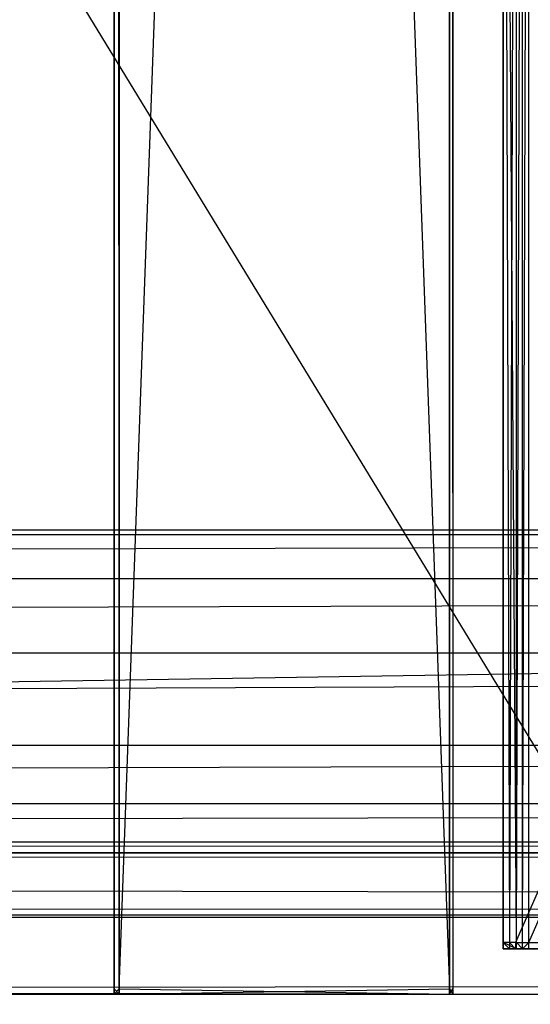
# Model space of a CAD drawing. Extents: x 0 to 1.6, y -0.5 to 0.
# Tile 118 of 192: x 1.1633 to 1.1863, y -0.4781 to -0.4337. Entities that reach past the tile are written whole.
import ezdxf

# ---------------------------------------------------------------- set-up
doc = ezdxf.new("R2010")
doc.units = 0
for name, color, linetype in [('L16_KORPUS1_0___REPLACEMTFOREMP', 7, 'CONTINUOUS'), ('L33_REGALELEMENT_0___REPLACEMTF', 7, 'CONTINUOUS'), ('L3_KORPUS2_5___REPLACEMTFOREMPT', 7, 'CONTINUOUS'), ('L65_ABDECKPL_0___REPLACEMTFOREM', 7, 'CONTINUOUS'), ('L7_KORPUS2_3___REPLACEMTFOREMPT', 7, 'CONTINUOUS'), ('L9_KORPUS2_2___REPLACEMTFOREMPT', 7, 'CONTINUOUS')]:
    doc.layers.add(name, color=color, linetype=linetype)

msp = doc.modelspace()

# ---------------------------------------------------------------- linework, layer by layer
at = {"layer": 'L16_KORPUS1_0___REPLACEMTFOREMP', "color": 8}
for points, invisible_edges in [([(1.597088, -0.000594), (0.5, -0.497406), (0.5, -0.000594), (1.597088, -0.000594)], 13), ([(0.5, -0.497406), (1.597088, -0.000594), (1.597091, -0.497406), (0.5, -0.497406)], 10), ([(1.597091, -0.497404, 0.00769), (0.5, -0.000596, 0.00769), (0.5, -0.497404, 0.00769), (1.597091, -0.497404, 0.00769)], 13), ([(0.5, -0.000596, 0.00769), (1.597091, -0.497404, 0.00769), (1.597088, -0.000596, 0.00769), (0.5, -0.000596, 0.00769)], 10)]:
    msp.add_3dface(points, dxfattribs=dict(at, invisible_edges=invisible_edges))
at = {"layer": 'L33_REGALELEMENT_0___REPLACEMTF', "color": 40}
for points, invisible_edges in [([(1.185099, -0.387399, 0.348383), (1.1851, -0.475308, 0.348147), (1.185099, -0.475308, 0.348383), (1.185099, -0.387399, 0.348383)], 13), ([(1.1851, -0.475308, 0.348147), (1.185099, -0.387399, 0.348383), (1.1851, -0.387399, 0.348147), (1.1851, -0.475308, 0.348147)], 14), ([(1.185374, -0.475308, 0.348383), (1.185099, -0.387399, 0.348383), (1.185099, -0.475308, 0.348383), (1.185374, -0.475308, 0.348383)], 13), ([(1.185099, -0.387399, 0.348383), (1.185374, -0.475308, 0.348383), (1.185374, -0.387399, 0.348383), (1.185099, -0.387399, 0.348383)], 14), ([(1.1851, -0.387399, 0.348147), (1.185694, -0.475308, 0.008739), (1.1851, -0.475308, 0.348147), (1.1851, -0.387399, 0.348147)], 13), ([(1.185694, -0.475308, 0.008739), (1.1851, -0.387399, 0.348147), (1.185694, -0.387399, 0.008739), (1.185694, -0.475308, 0.008739)], 14), ([(1.185374, -0.475308, 0.348383), (1.185652, -0.387399, 0.348384), (1.185374, -0.387399, 0.348383), (1.185374, -0.475308, 0.348383)], 13), ([(1.185652, -0.387399, 0.348384), (1.185374, -0.475308, 0.348383), (1.185652, -0.475308, 0.348384), (1.185652, -0.387399, 0.348384)], 14), ([(1.185652, -0.475308, 0.348384), (1.224031, -0.387428, 0.348451), (1.185652, -0.387399, 0.348384), (1.185652, -0.475308, 0.348384)], 13), ([(1.185694, -0.387399, 0.008739), (1.185695, -0.475308, 0.008383), (1.185694, -0.475308, 0.008739), (1.185694, -0.387399, 0.008739)], 13), ([(1.185695, -0.475308, 0.008383), (1.185694, -0.387399, 0.008739), (1.185695, -0.387399, 0.008383), (1.185695, -0.475308, 0.008383)], 14), ([(1.185969, -0.387399, 0.008384), (1.185695, -0.475308, 0.008383), (1.185695, -0.387399, 0.008383), (1.185969, -0.387399, 0.008384)], 13), ([(1.185695, -0.475308, 0.008383), (1.185969, -0.387399, 0.008384), (1.185969, -0.475308, 0.008384), (1.185695, -0.475308, 0.008383)], 14), ([(1.186248, -0.387399, 0.008384), (1.185969, -0.475308, 0.008384), (1.185969, -0.387399, 0.008384), (1.186248, -0.387399, 0.008384)], 13), ([(1.185969, -0.475308, 0.008384), (1.186248, -0.387399, 0.008384), (1.186248, -0.475308, 0.008384), (1.185969, -0.475308, 0.008384)], 14), ([(1.224627, -0.387399, 0.008451), (1.186248, -0.475308, 0.008384), (1.186248, -0.387399, 0.008384), (1.224627, -0.387399, 0.008451)], 13), ([(1.186248, -0.475308, 0.008384), (1.224627, -0.387399, 0.008451), (1.224627, -0.475308, 0.008451), (1.186248, -0.475308, 0.008384)], 14), ([(1.224031, -0.387428, 0.348451), (1.185652, -0.475308, 0.348384), (1.224031, -0.475308, 0.348451), (1.224031, -0.387428, 0.348451)], 14), ([(1.185099, -0.475308, 0.348383), (1.1851, -0.475608, 0.348147), (1.185099, -0.475608, 0.348383), (1.185099, -0.475308, 0.348383)], 13), ([(1.1851, -0.475608, 0.348147), (1.185099, -0.475308, 0.348383), (1.1851, -0.475308, 0.348147), (1.1851, -0.475608, 0.348147)], 14), ([(1.185374, -0.475608, 0.348383), (1.185099, -0.475308, 0.348383), (1.185099, -0.475608, 0.348383), (1.185374, -0.475608, 0.348383)], 13), ([(1.185099, -0.475308, 0.348383), (1.185374, -0.475608, 0.348383), (1.185374, -0.475308, 0.348383), (1.185099, -0.475308, 0.348383)], 14), ([(1.1851, -0.475308, 0.348147), (1.185694, -0.475608, 0.008739), (1.1851, -0.475608, 0.348147), (1.1851, -0.475308, 0.348147)], 13), ([(1.185694, -0.475608, 0.008739), (1.1851, -0.475308, 0.348147), (1.185694, -0.475308, 0.008739), (1.185694, -0.475608, 0.008739)], 14), ([(1.185652, -0.475608, 0.348384), (1.185374, -0.475308, 0.348383), (1.185374, -0.475608, 0.348383), (1.185652, -0.475608, 0.348384)], 13), ([(1.185374, -0.475308, 0.348383), (1.185652, -0.475608, 0.348384), (1.185652, -0.475308, 0.348384), (1.185374, -0.475308, 0.348383)], 14), ([(1.224031, -0.475608, 0.348451), (1.185652, -0.475308, 0.348384), (1.185652, -0.475608, 0.348384), (1.224031, -0.475608, 0.348451)], 13), ([(1.185652, -0.475308, 0.348384), (1.224031, -0.475608, 0.348451), (1.224031, -0.475308, 0.348451), (1.185652, -0.475308, 0.348384)], 14), ([(1.185694, -0.475308, 0.008739), (1.185695, -0.475608, 0.008383), (1.185694, -0.475608, 0.008739), (1.185694, -0.475308, 0.008739)], 13), ([(1.185695, -0.475608, 0.008383), (1.185694, -0.475308, 0.008739), (1.185695, -0.475308, 0.008383), (1.185695, -0.475608, 0.008383)], 14), ([(1.185695, -0.475308, 0.008383), (1.185969, -0.475608, 0.008384), (1.185695, -0.475608, 0.008383), (1.185695, -0.475308, 0.008383)], 13), ([(1.185969, -0.475608, 0.008384), (1.185695, -0.475308, 0.008383), (1.185969, -0.475308, 0.008384), (1.185969, -0.475608, 0.008384)], 14), ([(1.186248, -0.475308, 0.008384), (1.185969, -0.475608, 0.008384), (1.185969, -0.475308, 0.008384), (1.186248, -0.475308, 0.008384)], 13), ([(1.185969, -0.475608, 0.008384), (1.186248, -0.475308, 0.008384), (1.186248, -0.475608, 0.008384), (1.185969, -0.475608, 0.008384)], 14), ([(1.224627, -0.475308, 0.008451), (1.186248, -0.475608, 0.008384), (1.186248, -0.475308, 0.008384), (1.224627, -0.475308, 0.008451)], 13), ([(1.186248, -0.475608, 0.008384), (1.224627, -0.475308, 0.008451), (1.224627, -0.475608, 0.008451), (1.186248, -0.475608, 0.008384)], 14), ([(1.185515, -0.475608, 0.348243), (1.185099, -0.475608, 0.348383), (1.185241, -0.475608, 0.348242), (1.185515, -0.475608, 0.348243)], 13), ([(1.185099, -0.475608, 0.348383), (1.185515, -0.475608, 0.348243), (1.185374, -0.475608, 0.348383), (1.185099, -0.475608, 0.348383)], 14), ([(1.1851, -0.475608, 0.348147), (1.185241, -0.475608, 0.348242), (1.185099, -0.475608, 0.348383), (1.1851, -0.475608, 0.348147)], 14), ([(1.185835, -0.475608, 0.008885), (1.1851, -0.475608, 0.348147), (1.185694, -0.475608, 0.008739), (1.185835, -0.475608, 0.008885)], 13), ([(1.1851, -0.475608, 0.348147), (1.185835, -0.475608, 0.008885), (1.185241, -0.475608, 0.348007), (1.1851, -0.475608, 0.348147)], 14), ([(1.185241, -0.475608, 0.348242), (1.1851, -0.475608, 0.348147), (1.185241, -0.475608, 0.348007), (1.185241, -0.475608, 0.348242)], 13), ([(1.188639, -0.475608, 0.345137), (1.185241, -0.475608, 0.348242), (1.188369, -0.475608, 0.345136), (1.188639, -0.475608, 0.345137)], 13), ([(1.185241, -0.475608, 0.348242), (1.188639, -0.475608, 0.345137), (1.185515, -0.475608, 0.348243), (1.185241, -0.475608, 0.348242)], 14), ([(1.188369, -0.475608, 0.345136), (1.185241, -0.475608, 0.348007), (1.18837, -0.475608, 0.344905), (1.188369, -0.475608, 0.345136)], 13), ([(1.185241, -0.475608, 0.348007), (1.188369, -0.475608, 0.345136), (1.185241, -0.475608, 0.348242), (1.185241, -0.475608, 0.348007)], 14), ([(1.188952, -0.475608, 0.012121), (1.185241, -0.475608, 0.348007), (1.185835, -0.475608, 0.008885), (1.188952, -0.475608, 0.012121)], 13), ([(1.185241, -0.475608, 0.348007), (1.188952, -0.475608, 0.012121), (1.18837, -0.475608, 0.344905), (1.185241, -0.475608, 0.348007)], 14), ([(1.185793, -0.475608, 0.348243), (1.185374, -0.475608, 0.348383), (1.185515, -0.475608, 0.348243), (1.185793, -0.475608, 0.348243)], 13), ([(1.185374, -0.475608, 0.348383), (1.185793, -0.475608, 0.348243), (1.185652, -0.475608, 0.348384), (1.185374, -0.475608, 0.348383)], 14), ([(1.188913, -0.475608, 0.345137), (1.185515, -0.475608, 0.348243), (1.188639, -0.475608, 0.345137), (1.188913, -0.475608, 0.345137)], 13), ([(1.185515, -0.475608, 0.348243), (1.188913, -0.475608, 0.345137), (1.185793, -0.475608, 0.348243), (1.185515, -0.475608, 0.348243)], 14), ([(1.224145, -0.475608, 0.348311), (1.185652, -0.475608, 0.348384), (1.185793, -0.475608, 0.348243), (1.224145, -0.475608, 0.348311)], 13), ([(1.185652, -0.475608, 0.348384), (1.224145, -0.475608, 0.348311), (1.224031, -0.475608, 0.348451), (1.185652, -0.475608, 0.348384)], 14), ([(1.185835, -0.475608, 0.00853), (1.185694, -0.475608, 0.008739), (1.185695, -0.475608, 0.008383), (1.185835, -0.475608, 0.00853)], 13), ([(1.185694, -0.475608, 0.008739), (1.185835, -0.475608, 0.00853), (1.185835, -0.475608, 0.008885), (1.185694, -0.475608, 0.008739)], 14), ([(1.185969, -0.475608, 0.008384), (1.185835, -0.475608, 0.00853), (1.185695, -0.475608, 0.008383), (1.185969, -0.475608, 0.008384)], 13), ([(1.226666, -0.475608, 0.345204), (1.185793, -0.475608, 0.348243), (1.188913, -0.475608, 0.345137), (1.226666, -0.475608, 0.345204)], 13), ([(1.185793, -0.475608, 0.348243), (1.226666, -0.475608, 0.345204), (1.224145, -0.475608, 0.348311), (1.185793, -0.475608, 0.348243)], 14), ([(1.18611, -0.475608, 0.00853), (1.188953, -0.475608, 0.011772), (1.185835, -0.475608, 0.00853), (1.18611, -0.475608, 0.00853)], 13), ([(1.185835, -0.475608, 0.00853), (1.185969, -0.475608, 0.008384), (1.18611, -0.475608, 0.00853), (1.185835, -0.475608, 0.00853)], 14), ([(1.188953, -0.475608, 0.011772), (1.185835, -0.475608, 0.008885), (1.185835, -0.475608, 0.00853), (1.188953, -0.475608, 0.011772)], 13), ([(1.185835, -0.475608, 0.008885), (1.188953, -0.475608, 0.011772), (1.188952, -0.475608, 0.012121), (1.185835, -0.475608, 0.008885)], 14), ([(1.186248, -0.475608, 0.008384), (1.18611, -0.475608, 0.00853), (1.185969, -0.475608, 0.008384), (1.186248, -0.475608, 0.008384)], 13), ([(1.188953, -0.475608, 0.011772), (1.18611, -0.475608, 0.00853), (1.189223, -0.475608, 0.011773), (1.188953, -0.475608, 0.011772)], 14), ([(1.186388, -0.475608, 0.008531), (1.189223, -0.475608, 0.011773), (1.18611, -0.475608, 0.00853), (1.186388, -0.475608, 0.008531)], 13), ([(1.18611, -0.475608, 0.00853), (1.186248, -0.475608, 0.008384), (1.186388, -0.475608, 0.008531), (1.18611, -0.475608, 0.00853)], 14), ([(1.224627, -0.475608, 0.008451), (1.186388, -0.475608, 0.008531), (1.186248, -0.475608, 0.008384), (1.224627, -0.475608, 0.008451)], 13)]:
    msp.add_3dface(points, dxfattribs=dict(at, invisible_edges=invisible_edges))
at = {"layer": 'L3_KORPUS2_5___REPLACEMTFOREMPT', "color": 250}
for points, invisible_edges in [([(1.193099, -0.068445, 0.006866), (0.943741, -0.477287, 0.006866), (0.943741, -0.068445, 0.006866), (1.193099, -0.068445, 0.006866)], 13), ([(0.943741, -0.477287, 0.006866), (1.193099, -0.068445, 0.006866), (1.193099, -0.477287, 0.006866), (0.943741, -0.477287, 0.006866)], 14), ([(1.193099, -0.477287, 0.024322), (0.943741, -0.068445, 0.024322), (0.943741, -0.477287, 0.024322), (1.193099, -0.477287, 0.024322)], 13), ([(0.943741, -0.068445, 0.024322), (1.193099, -0.477287, 0.024322), (1.193099, -0.068445, 0.024322), (0.943741, -0.068445, 0.024322)], 14), ([(1.193099, -0.477649, 0.024322), (0.943741, -0.477287, 0.024322), (0.943741, -0.477649, 0.024322), (1.193099, -0.477649, 0.024322)], 13), ([(0.943741, -0.477287, 0.024322), (1.193099, -0.477649, 0.024322), (1.193099, -0.477287, 0.024322), (0.943741, -0.477287, 0.024322)], 14), ([(1.193099, -0.477287, 0.006866), (0.943741, -0.477649, 0.006866), (0.943741, -0.477287, 0.006866), (1.193099, -0.477287, 0.006866)], 13), ([(0.943741, -0.477649, 0.006866), (1.193099, -0.477287, 0.006866), (1.193099, -0.477649, 0.006866), (0.943741, -0.477649, 0.006866)], 14), ([(1.193099, -0.477649, 0.023923), (0.943741, -0.477649, 0.00749), (1.193099, -0.477649, 0.00749), (1.193099, -0.477649, 0.023923)], 13), ([(0.943741, -0.477649, 0.00749), (1.193099, -0.477649, 0.023923), (0.943741, -0.477649, 0.023923), (0.943741, -0.477649, 0.00749)], 14), ([(1.193099, -0.477649, 0.00749), (0.943741, -0.477649, 0.006866), (1.193099, -0.477649, 0.006866), (1.193099, -0.477649, 0.00749)], 13), ([(0.943741, -0.477649, 0.006866), (1.193099, -0.477649, 0.00749), (0.943741, -0.477649, 0.00749), (0.943741, -0.477649, 0.006866)], 14), ([(1.193099, -0.477649, 0.024322), (0.943741, -0.477649, 0.023923), (1.193099, -0.477649, 0.023923), (1.193099, -0.477649, 0.024322)], 13), ([(0.943741, -0.477649, 0.023923), (1.193099, -0.477649, 0.024322), (0.943741, -0.477649, 0.024322), (0.943741, -0.477649, 0.023923)], 14)]:
    msp.add_3dface(points, dxfattribs=dict(at, invisible_edges=invisible_edges))
at = {"layer": 'L65_ABDECKPL_0___REPLACEMTFOREM', "color": 39}
for points, invisible_edges in [([(1.026705, -0.001396, 0.602707), (1.598384, -0.49991, 0.602707), (1.026951, -0.00115, 0.602707), (1.026705, -0.001396, 0.602707)], 13), ([(1.598384, -0.499907, 0.590697), (1.026708, -0.001398, 0.590697), (1.026953, -0.001153, 0.590697), (1.598384, -0.499907, 0.590697)], 13), ([(1.026951, -0.00115, 0.602707), (1.598384, -0.49991, 0.602707), (1.027011, -0.00109, 0.602707), (1.026951, -0.00115, 0.602707)], 10), ([(1.598384, -0.499907, 0.590697), (1.026953, -0.001153, 0.590697), (1.027012, -0.001093, 0.590697), (1.598384, -0.499907, 0.590697)], 10), ([(1.027011, -0.00109, 0.602707), (1.598384, -0.49991, 0.602707), (1.027235, -0.00109, 0.602707), (1.027011, -0.00109, 0.602707)], 13), ([(1.598384, -0.499907, 0.590697), (1.027012, -0.001093, 0.590697), (1.027235, -0.001093, 0.590697), (1.598384, -0.499907, 0.590697)], 13), ([(1.027235, -0.00109, 0.602707), (1.598384, -0.49991, 0.602707), (1.598335, -0.00109, 0.602707), (1.027235, -0.00109, 0.602707)], 10), ([(1.598384, -0.499907, 0.590697), (1.027235, -0.001093, 0.590697), (1.598335, -0.001093, 0.590697), (1.598384, -0.499907, 0.590697)], 10), ([(1.02665, -0.001452, 0.602707), (1.598384, -0.49991, 0.602707), (1.026705, -0.001396, 0.602707), (1.02665, -0.001452, 0.602707)], 10), ([(1.02665, -0.001682, 0.602707), (1.598384, -0.49991, 0.602707), (1.02665, -0.001452, 0.602707), (1.02665, -0.001682, 0.602707)], 13), ([(1.02665, -0.318933, 0.602707), (1.598384, -0.49991, 0.602707), (1.02665, -0.001682, 0.602707), (1.02665, -0.318933, 0.602707)], 10), ([(1.598384, -0.499907, 0.590697), (1.026653, -0.319184, 0.590697), (1.026708, -0.001398, 0.590697), (1.598384, -0.499907, 0.590697)], 10), ([(1.02665, -0.319183, 0.602707), (1.598384, -0.49991, 0.602707), (1.02665, -0.318933, 0.602707), (1.02665, -0.319183, 0.602707)], 13), ([(1.025201, -0.320631, 0.602707), (1.598384, -0.49991, 0.602707), (1.026461, -0.319372, 0.602707), (1.025201, -0.320631, 0.602707)], 13), ([(1.598384, -0.499907, 0.590697), (1.025203, -0.320634, 0.590697), (1.026463, -0.319374, 0.590697), (1.598384, -0.499907, 0.590697)], 10), ([(1.026461, -0.319372, 0.602707), (1.598384, -0.49991, 0.602707), (1.02665, -0.319183, 0.602707), (1.026461, -0.319372, 0.602707)], 10), ([(1.598384, -0.499907, 0.590697), (1.026463, -0.319374, 0.590697), (1.026653, -0.319184, 0.590697), (1.598384, -0.499907, 0.590697)], 13), ([(1.025011, -0.320821, 0.602707), (1.598384, -0.49991, 0.602707), (1.025201, -0.320631, 0.602707), (1.025011, -0.320821, 0.602707)], 10), ([(1.598384, -0.499907, 0.590697), (1.025012, -0.320824, 0.590697), (1.025203, -0.320634, 0.590697), (1.598384, -0.499907, 0.590697)], 13), ([(1.598384, -0.49991, 0.602707), (0.8, -0.320821, 0.602707), (0.8, -0.49991, 0.602707), (1.598384, -0.49991, 0.602707)], 13), ([(0.8, -0.320821, 0.602707), (1.598384, -0.49991, 0.602707), (1.024808, -0.320821, 0.602707), (0.8, -0.320821, 0.602707)], 10), ([(0.8, -0.320824, 0.590697), (1.598384, -0.499907, 0.590697), (0.8, -0.499907, 0.590697), (0.8, -0.320824, 0.590697)], 10), ([(1.598384, -0.499907, 0.590697), (0.8, -0.320824, 0.590697), (1.024808, -0.320824, 0.590697), (1.598384, -0.499907, 0.590697)], 13), ([(1.024808, -0.320821, 0.602707), (1.598384, -0.49991, 0.602707), (1.025011, -0.320821, 0.602707), (1.024808, -0.320821, 0.602707)], 13), ([(1.598384, -0.499907, 0.590697), (1.024808, -0.320824, 0.590697), (1.025012, -0.320824, 0.590697), (1.598384, -0.499907, 0.590697)], 10)]:
    msp.add_3dface(points, dxfattribs=dict(at, invisible_edges=invisible_edges))
at = {"layer": 'L7_KORPUS2_3___REPLACEMTFOREMPT', "color": 250}
for points, invisible_edges in [([(0.5, -0.456714, 0.473584), (1.57948, -0.456714, 0.472817), (0.5, -0.456714, 0.472817), (0.5, -0.456714, 0.473584)], 13), ([(1.57948, -0.456714, 0.472817), (0.5, -0.456714, 0.473584), (1.57948, -0.456714, 0.473584), (1.57948, -0.456714, 0.472817)], 14), ([(1.57948, -0.456714, 0.472817), (0.5, -0.457221, 0.472817), (0.5, -0.456714, 0.472817), (1.57948, -0.456714, 0.472817)], 13), ([(0.5, -0.457221, 0.472817), (1.57948, -0.456714, 0.472817), (1.57948, -0.457221, 0.472817), (0.5, -0.457221, 0.472817)], 14), ([(0.5, -0.458901, 0.527803), (1.57948, -0.456714, 0.524414), (0.5, -0.456714, 0.524414), (0.5, -0.458901, 0.527803)], 13), ([(1.57948, -0.456714, 0.524414), (0.5, -0.458901, 0.527803), (1.57948, -0.458901, 0.527803), (1.57948, -0.456714, 0.524414)], 14), ([(0.5, -0.456714, 0.520114), (1.57948, -0.456714, 0.473584), (0.5, -0.456714, 0.473584), (0.5, -0.456714, 0.520114)], 13), ([(1.57948, -0.456714, 0.473584), (0.5, -0.456714, 0.520114), (1.57948, -0.456714, 0.520114), (1.57948, -0.456714, 0.473584)], 14), ([(0.5, -0.456714, 0.524414), (1.57948, -0.456714, 0.520114), (0.5, -0.456714, 0.520114), (0.5, -0.456714, 0.524414)], 13), ([(1.57948, -0.456714, 0.520114), (0.5, -0.456714, 0.524414), (1.57948, -0.456714, 0.524414), (1.57948, -0.456714, 0.520114)], 14), ([(1.57948, -0.457221, 0.472817), (0.5, -0.473592, 0.472817), (0.5, -0.457221, 0.472817), (1.57948, -0.457221, 0.472817)], 13), ([(0.5, -0.473592, 0.472817), (1.57948, -0.457221, 0.472817), (1.57948, -0.473592, 0.472817), (0.5, -0.473592, 0.472817)], 14), ([(0.5, -0.462258, 0.533003), (1.57948, -0.458901, 0.527803), (0.5, -0.458901, 0.527803), (0.5, -0.462258, 0.533003)], 13), ([(1.57948, -0.458901, 0.527803), (0.5, -0.462258, 0.533003), (1.57948, -0.462258, 0.533003), (1.57948, -0.458901, 0.527803)], 14), ([(0.5, -0.466422, 0.542125), (1.57948, -0.462258, 0.533003), (0.5, -0.462258, 0.533003), (0.5, -0.466422, 0.542125)], 13), ([(1.57948, -0.462258, 0.533003), (0.5, -0.466422, 0.542125), (1.57948, -0.466422, 0.542125), (1.57948, -0.462258, 0.533003)], 14), ([(0.5, -0.469059, 0.553783), (1.57948, -0.466422, 0.542125), (0.5, -0.466422, 0.542125), (0.5, -0.469059, 0.553783)], 13), ([(1.57948, -0.466422, 0.542125), (0.5, -0.469059, 0.553783), (1.57948, -0.469059, 0.553783), (1.57948, -0.466422, 0.542125)], 14), ([(0.5, -0.47079, 0.565518), (1.57948, -0.469059, 0.553783), (0.5, -0.469059, 0.553783), (0.5, -0.47079, 0.565518)], 13), ([(1.57948, -0.469059, 0.553783), (0.5, -0.47079, 0.565518), (1.57948, -0.47079, 0.565518), (1.57948, -0.469059, 0.553783)], 14), ([(0.5, -0.471275, 0.57516), (1.57948, -0.47079, 0.565518), (0.5, -0.47079, 0.565518), (0.5, -0.471275, 0.57516)], 13), ([(1.57948, -0.47079, 0.565518), (0.5, -0.471275, 0.57516), (1.57948, -0.471275, 0.57516), (1.57948, -0.47079, 0.565518)], 14), ([(0.5, -0.471317, 0.576011), (1.57948, -0.471275, 0.57516), (0.5, -0.471275, 0.57516), (0.5, -0.471317, 0.576011)], 13), ([(1.57948, -0.471275, 0.57516), (0.5, -0.471317, 0.576011), (1.57948, -0.471317, 0.576011), (1.57948, -0.471275, 0.57516)], 14), ([(1.57948, -0.471542, 0.576011), (0.5, -0.471317, 0.576011), (0.5, -0.471542, 0.576011), (1.57948, -0.471542, 0.576011)], 13), ([(0.5, -0.471317, 0.576011), (1.57948, -0.471542, 0.576011), (1.57948, -0.471317, 0.576011), (0.5, -0.471317, 0.576011)], 14), ([(1.57948, -0.473886, 0.576011), (0.5, -0.471542, 0.576011), (0.5, -0.473886, 0.576011), (1.57948, -0.473886, 0.576011)], 13), ([(0.5, -0.471542, 0.576011), (1.57948, -0.473886, 0.576011), (1.57948, -0.471542, 0.576011), (0.5, -0.471542, 0.576011)], 14), ([(1.57948, -0.473592, 0.472817), (0.5, -0.47417, 0.472817), (0.5, -0.473592, 0.472817), (1.57948, -0.473592, 0.472817)], 13), ([(0.5, -0.47417, 0.472817), (1.57948, -0.473592, 0.472817), (1.57948, -0.47417, 0.472817), (0.5, -0.47417, 0.472817)], 14), ([(1.57948, -0.47417, 0.576011), (0.5, -0.473886, 0.576011), (0.5, -0.47417, 0.576011), (1.57948, -0.47417, 0.576011)], 13), ([(0.5, -0.473886, 0.576011), (1.57948, -0.47417, 0.576011), (1.57948, -0.473886, 0.576011), (0.5, -0.473886, 0.576011)], 14), ([(1.57948, -0.47417, 0.472817), (0.5, -0.47417, 0.47378), (0.5, -0.47417, 0.472817), (1.57948, -0.47417, 0.472817)], 13), ([(0.5, -0.47417, 0.47378), (1.57948, -0.47417, 0.472817), (1.57948, -0.47417, 0.47378), (0.5, -0.47417, 0.47378)], 14), ([(1.57948, -0.47417, 0.47378), (0.5, -0.47417, 0.575409), (0.5, -0.47417, 0.47378), (1.57948, -0.47417, 0.47378)], 13), ([(0.5, -0.47417, 0.575409), (1.57948, -0.47417, 0.47378), (1.57948, -0.47417, 0.575409), (0.5, -0.47417, 0.575409)], 14), ([(1.57948, -0.47417, 0.575409), (0.5, -0.47417, 0.576011), (0.5, -0.47417, 0.575409), (1.57948, -0.47417, 0.575409)], 13), ([(0.5, -0.47417, 0.576011), (1.57948, -0.47417, 0.575409), (1.57948, -0.47417, 0.576011), (0.5, -0.47417, 0.576011)], 14)]:
    msp.add_3dface(points, dxfattribs=dict(at, invisible_edges=invisible_edges))
at = {"layer": 'L9_KORPUS2_2___REPLACEMTFOREMPT', "color": 250}
for points, invisible_edges in [([(1.167528, -0.06837, 0.007402), (1.167528, -0.4774, 0.00703), (1.167528, -0.4774, 0.007402), (1.167528, -0.06837, 0.007402)], 13), ([(1.167528, -0.4774, 0.00703), (1.167528, -0.06837, 0.007402), (1.167528, -0.06837, 0.00703), (1.167528, -0.4774, 0.00703)], 14), ([(1.167528, -0.06837, 0.466835), (1.167528, -0.4774, 0.007402), (1.167528, -0.4774, 0.466835), (1.167528, -0.06837, 0.466835)], 13), ([(1.167528, -0.4774, 0.007402), (1.167528, -0.06837, 0.466835), (1.167528, -0.06837, 0.007402), (1.167528, -0.4774, 0.007402)], 14), ([(1.167756, -0.4774, 0.467272), (1.167528, -0.06837, 0.467272), (1.167528, -0.4774, 0.467272), (1.167756, -0.4774, 0.467272)], 13), ([(1.167528, -0.06837, 0.467272), (1.167756, -0.4774, 0.467272), (1.167756, -0.06837, 0.467272), (1.167528, -0.06837, 0.467272)], 14), ([(1.167756, -0.06837, 0.00703), (1.167528, -0.4774, 0.00703), (1.167528, -0.06837, 0.00703), (1.167756, -0.06837, 0.00703)], 13), ([(1.167528, -0.4774, 0.00703), (1.167756, -0.06837, 0.00703), (1.167756, -0.4774, 0.00703), (1.167528, -0.4774, 0.00703)], 14), ([(1.167528, -0.06837, 0.467272), (1.167528, -0.4774, 0.466835), (1.167528, -0.4774, 0.467272), (1.167528, -0.06837, 0.467272)], 13), ([(1.167528, -0.4774, 0.466835), (1.167528, -0.06837, 0.467272), (1.167528, -0.06837, 0.466835), (1.167528, -0.4774, 0.466835)], 14), ([(1.182674, -0.06837, 0.00703), (1.167756, -0.4774, 0.00703), (1.167756, -0.06837, 0.00703), (1.182674, -0.06837, 0.00703)], 13), ([(1.167756, -0.4774, 0.00703), (1.182674, -0.06837, 0.00703), (1.182674, -0.4774, 0.00703), (1.167756, -0.4774, 0.00703)], 14), ([(1.182674, -0.4774, 0.467272), (1.167756, -0.06837, 0.467272), (1.167756, -0.4774, 0.467272), (1.182674, -0.4774, 0.467272)], 13), ([(1.167756, -0.06837, 0.467272), (1.182674, -0.4774, 0.467272), (1.182674, -0.06837, 0.467272), (1.167756, -0.06837, 0.467272)], 14), ([(1.182819, -0.06837, 0.00703), (1.182674, -0.4774, 0.00703), (1.182674, -0.06837, 0.00703), (1.182819, -0.06837, 0.00703)], 13), ([(1.182674, -0.4774, 0.00703), (1.182819, -0.06837, 0.00703), (1.182819, -0.4774, 0.00703), (1.182674, -0.4774, 0.00703)], 14), ([(1.182819, -0.4774, 0.467272), (1.182674, -0.06837, 0.467272), (1.182674, -0.4774, 0.467272), (1.182819, -0.4774, 0.467272)], 13), ([(1.182674, -0.06837, 0.467272), (1.182819, -0.4774, 0.467272), (1.182819, -0.06837, 0.467272), (1.182674, -0.06837, 0.467272)], 14), ([(1.182819, -0.4774, 0.00703), (1.182819, -0.06837, 0.007402), (1.182819, -0.4774, 0.007402), (1.182819, -0.4774, 0.00703)], 13), ([(1.182819, -0.06837, 0.007402), (1.182819, -0.4774, 0.00703), (1.182819, -0.06837, 0.00703), (1.182819, -0.06837, 0.007402)], 14), ([(1.182819, -0.4774, 0.007402), (1.182819, -0.06837, 0.466835), (1.182819, -0.4774, 0.466835), (1.182819, -0.4774, 0.007402)], 13), ([(1.182819, -0.06837, 0.466835), (1.182819, -0.4774, 0.007402), (1.182819, -0.06837, 0.007402), (1.182819, -0.06837, 0.466835)], 14), ([(1.182819, -0.4774, 0.466835), (1.182819, -0.06837, 0.467272), (1.182819, -0.4774, 0.467272), (1.182819, -0.4774, 0.466835)], 13), ([(1.182819, -0.06837, 0.467272), (1.182819, -0.4774, 0.466835), (1.182819, -0.06837, 0.466835), (1.182819, -0.06837, 0.467272)], 14), ([(1.167528, -0.4774, 0.007402), (1.167528, -0.477644, 0.00703), (1.167528, -0.477644, 0.007402), (1.167528, -0.4774, 0.007402)], 13), ([(1.167528, -0.477644, 0.00703), (1.167528, -0.4774, 0.007402), (1.167528, -0.4774, 0.00703), (1.167528, -0.477644, 0.00703)], 14), ([(1.167528, -0.4774, 0.466835), (1.167528, -0.477644, 0.007402), (1.167528, -0.477644, 0.466835), (1.167528, -0.4774, 0.466835)], 13), ([(1.167528, -0.477644, 0.007402), (1.167528, -0.4774, 0.466835), (1.167528, -0.4774, 0.007402), (1.167528, -0.477644, 0.007402)], 14), ([(1.167528, -0.4774, 0.467272), (1.167528, -0.477644, 0.466835), (1.167528, -0.477644, 0.467272), (1.167528, -0.4774, 0.467272)], 13), ([(1.167528, -0.477644, 0.466835), (1.167528, -0.4774, 0.467272), (1.167528, -0.4774, 0.466835), (1.167528, -0.477644, 0.466835)], 14), ([(1.167756, -0.4774, 0.00703), (1.167528, -0.477644, 0.00703), (1.167528, -0.4774, 0.00703), (1.167756, -0.4774, 0.00703)], 13), ([(1.167528, -0.477644, 0.00703), (1.167756, -0.4774, 0.00703), (1.167756, -0.477644, 0.00703), (1.167528, -0.477644, 0.00703)], 14), ([(1.167756, -0.477644, 0.467272), (1.167528, -0.4774, 0.467272), (1.167528, -0.477644, 0.467272), (1.167756, -0.477644, 0.467272)], 13), ([(1.167528, -0.4774, 0.467272), (1.167756, -0.477644, 0.467272), (1.167756, -0.4774, 0.467272), (1.167528, -0.4774, 0.467272)], 14), ([(1.182674, -0.477644, 0.467272), (1.167756, -0.4774, 0.467272), (1.167756, -0.477644, 0.467272), (1.182674, -0.477644, 0.467272)], 13), ([(1.167756, -0.4774, 0.467272), (1.182674, -0.477644, 0.467272), (1.182674, -0.4774, 0.467272), (1.167756, -0.4774, 0.467272)], 14), ([(1.182674, -0.4774, 0.00703), (1.167756, -0.477644, 0.00703), (1.167756, -0.4774, 0.00703), (1.182674, -0.4774, 0.00703)], 13), ([(1.167756, -0.477644, 0.00703), (1.182674, -0.4774, 0.00703), (1.182674, -0.477644, 0.00703), (1.167756, -0.477644, 0.00703)], 14), ([(1.182819, -0.477644, 0.467272), (1.182674, -0.4774, 0.467272), (1.182674, -0.477644, 0.467272), (1.182819, -0.477644, 0.467272)], 13), ([(1.182674, -0.4774, 0.467272), (1.182819, -0.477644, 0.467272), (1.182819, -0.4774, 0.467272), (1.182674, -0.4774, 0.467272)], 14), ([(1.182819, -0.4774, 0.00703), (1.182674, -0.477644, 0.00703), (1.182674, -0.4774, 0.00703), (1.182819, -0.4774, 0.00703)], 13), ([(1.182674, -0.477644, 0.00703), (1.182819, -0.4774, 0.00703), (1.182819, -0.477644, 0.00703), (1.182674, -0.477644, 0.00703)], 14), ([(1.182819, -0.477644, 0.00703), (1.182819, -0.4774, 0.007402), (1.182819, -0.477644, 0.007402), (1.182819, -0.477644, 0.00703)], 13), ([(1.182819, -0.4774, 0.007402), (1.182819, -0.477644, 0.00703), (1.182819, -0.4774, 0.00703), (1.182819, -0.4774, 0.007402)], 14), ([(1.182819, -0.477644, 0.007402), (1.182819, -0.4774, 0.466835), (1.182819, -0.477644, 0.466835), (1.182819, -0.477644, 0.007402)], 13), ([(1.182819, -0.4774, 0.466835), (1.182819, -0.477644, 0.007402), (1.182819, -0.4774, 0.007402), (1.182819, -0.4774, 0.466835)], 14), ([(1.182819, -0.477644, 0.466835), (1.182819, -0.4774, 0.467272), (1.182819, -0.477644, 0.467272), (1.182819, -0.477644, 0.466835)], 13), ([(1.182819, -0.4774, 0.467272), (1.182819, -0.477644, 0.466835), (1.182819, -0.4774, 0.466835), (1.182819, -0.4774, 0.467272)], 14), ([(1.167756, -0.477644, 0.007402), (1.167528, -0.477644, 0.00703), (1.167756, -0.477644, 0.00703), (1.167756, -0.477644, 0.007402)], 13), ([(1.167528, -0.477644, 0.00703), (1.167756, -0.477644, 0.007402), (1.167528, -0.477644, 0.007402), (1.167528, -0.477644, 0.00703)], 14), ([(1.167756, -0.477644, 0.466835), (1.167528, -0.477644, 0.007402), (1.167756, -0.477644, 0.007402), (1.167756, -0.477644, 0.466835)], 13), ([(1.167528, -0.477644, 0.007402), (1.167756, -0.477644, 0.466835), (1.167528, -0.477644, 0.466835), (1.167528, -0.477644, 0.007402)], 14), ([(1.167756, -0.477644, 0.467272), (1.167528, -0.477644, 0.466835), (1.167756, -0.477644, 0.466835), (1.167756, -0.477644, 0.467272)], 13), ([(1.167528, -0.477644, 0.466835), (1.167756, -0.477644, 0.467272), (1.167528, -0.477644, 0.467272), (1.167528, -0.477644, 0.466835)], 14), ([(1.182674, -0.477644, 0.007402), (1.167756, -0.477644, 0.00703), (1.182674, -0.477644, 0.00703), (1.182674, -0.477644, 0.007402)], 13), ([(1.167756, -0.477644, 0.00703), (1.182674, -0.477644, 0.007402), (1.167756, -0.477644, 0.007402), (1.167756, -0.477644, 0.00703)], 14), ([(1.182674, -0.477644, 0.466835), (1.167756, -0.477644, 0.007402), (1.182674, -0.477644, 0.007402), (1.182674, -0.477644, 0.466835)], 13), ([(1.167756, -0.477644, 0.007402), (1.182674, -0.477644, 0.466835), (1.167756, -0.477644, 0.466835), (1.167756, -0.477644, 0.007402)], 14), ([(1.182674, -0.477644, 0.467272), (1.167756, -0.477644, 0.466835), (1.182674, -0.477644, 0.466835), (1.182674, -0.477644, 0.467272)], 13), ([(1.167756, -0.477644, 0.466835), (1.182674, -0.477644, 0.467272), (1.167756, -0.477644, 0.467272), (1.167756, -0.477644, 0.466835)], 14), ([(1.182819, -0.477644, 0.007402), (1.182674, -0.477644, 0.00703), (1.182819, -0.477644, 0.00703), (1.182819, -0.477644, 0.007402)], 13), ([(1.182674, -0.477644, 0.00703), (1.182819, -0.477644, 0.007402), (1.182674, -0.477644, 0.007402), (1.182674, -0.477644, 0.00703)], 14), ([(1.182819, -0.477644, 0.466835), (1.182674, -0.477644, 0.007402), (1.182819, -0.477644, 0.007402), (1.182819, -0.477644, 0.466835)], 13), ([(1.182674, -0.477644, 0.007402), (1.182819, -0.477644, 0.466835), (1.182674, -0.477644, 0.466835), (1.182674, -0.477644, 0.007402)], 14), ([(1.182819, -0.477644, 0.467272), (1.182674, -0.477644, 0.466835), (1.182819, -0.477644, 0.466835), (1.182819, -0.477644, 0.467272)], 13), ([(1.182674, -0.477644, 0.466835), (1.182819, -0.477644, 0.467272), (1.182674, -0.477644, 0.467272), (1.182674, -0.477644, 0.466835)], 14)]:
    msp.add_3dface(points, dxfattribs=dict(at, invisible_edges=invisible_edges))

doc.saveas('drawing.dxf')
